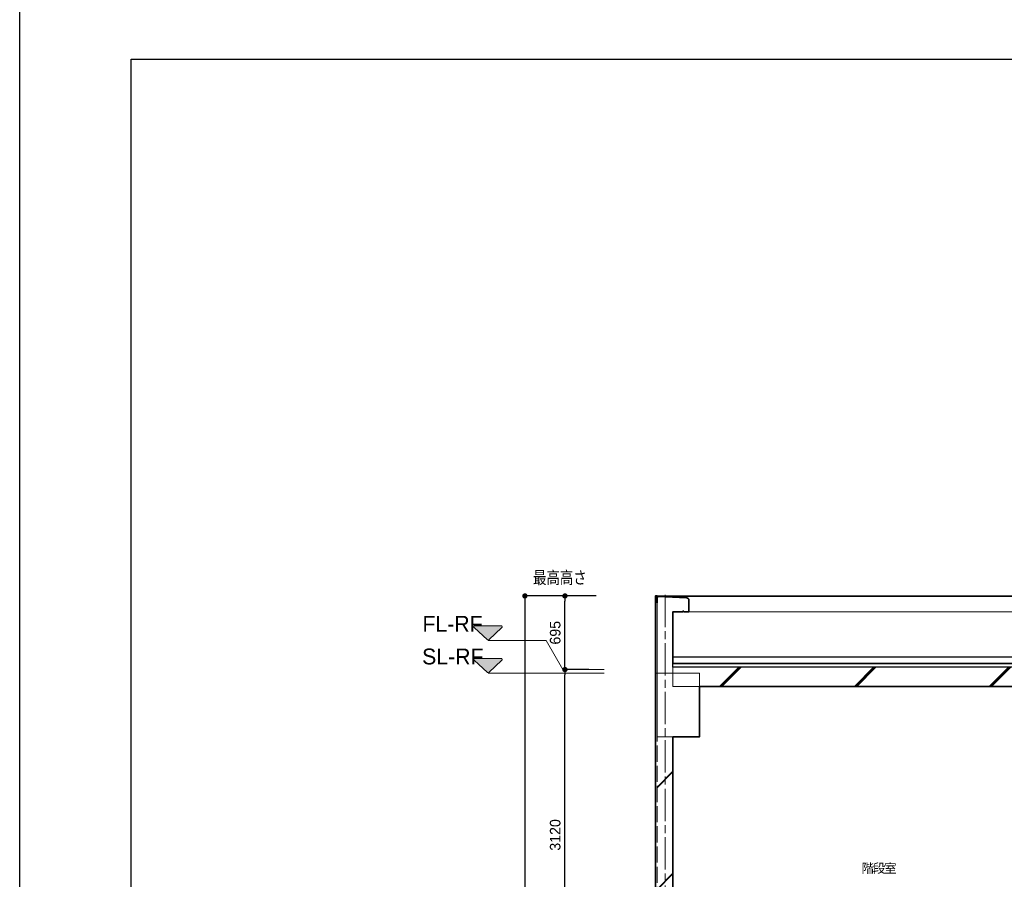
# Model space of a CAD drawing. Header units: millimetres. Extents: x -38341 to 3709, y -10682 to 48718.
# Tile 3 of 118: x -38341 to -29051, y 10536 to 18647. Entities that reach past the tile are written whole.
import ezdxf

# ---------------------------------------------------------------- set-up
doc = ezdxf.new("R2010")
doc.units = ezdxf.units.MM
doc.header["$LTSCALE"] = 50
doc.header["$PDMODE"] = 1
doc.header["$PDSIZE"] = -2
for name, pattern in [('ISO-02 破線', [3.81, 3.048, -0.762]), ('ISO-07 点線', [0.889, 0.127, -0.762]), ('ISO-08 一点鎖線', [9.144, 6.096, -0.762, 1.524, -0.762])]:
    doc.linetypes.add(name, pattern=pattern)
for name, color, linetype, lineweight in [('00ライン-グリッド-番号', 7, 'Continuous', 5), ('00ライン-グリッド-番号_ハッチング', 7, 'Continuous', 5), ('02モデリング-01スペース-2名前', 7, 'Continuous', 5), ('02モデリング-03スラブ', 7, 'Continuous', 5), ('02モデリング-03スラブ_ハッチング', 7, 'Continuous', 5), ('02モデリング-04壁-外部', 7, 'Continuous', 5), ('02モデリング-04壁-外部_ハッチング', 7, 'Continuous', 5), ('02モデリング-06屋根-パラペット', 7, 'Continuous', 5), ('02モデリング-06屋根-パラペット_ハッチング', 7, 'Continuous', 5), ('02モデリング-10梁', 7, 'Continuous', 18), ('02モデリング-10梁_ハッチング', 7, 'Continuous', 5), ('一般', 7, 'Continuous', 5), ('一般_ハッチング', 7, 'Continuous', 5), ('寸法', 7, 'Continuous', 5), ('断面スタイル', 7, 'Continuous', 35), ('解答例線', 7, 'Continuous', 5)]:
    doc.layers.add(name, color=color, linetype=linetype, lineweight=lineweight)
doc.layers.add('00ライン-グリッド-線', color=13, linetype='ISO-08 一点鎖線', lineweight=5, true_color=0xff5454)
doc.styles.add('Osaka', font='txt', dxfattribs={"bigfont": 'Osaka'})
doc.styles.add('PT Sans Narrow', font='PTSans.ttc')
doc.styles.get("Standard").update_dxf_attribs({"font": 'txt', "bigfont": 'BIGFONT.SHX'})
doc.dimstyles.new('hiro2', dxfattribs={"dimtxt": 99.953704, "dimasz": 49.996948, "dimexe": 0, "dimexo": 75, "dimgap": 40, "dimtad": 1, "dimdsep": 46, "dimlunit": 6, "dimtxsty": 'PT Sans Narrow', "dimblk": 'DOT', "dimblk1": 'DOT', "dimblk2": 'DOT', "dimcen": 0, "dimazin": 0, "dimtfac": 0.8, "dimtix": 1, "dimtmove": 0, "dimatfit": 0, "dimldrblk": 'VW_FILLEDARROW', "dimfxl": 1, "dimfrac": 2, "dimtolj": 1, "dimarcsym": 0})

# ---------------------------------------------------------------- blocks, each defined once
blk = doc.blocks.new('Section-3')
at = {"layer": '02モデリング-03スラブ', "color": 7, "linetype": 'Continuous', "lineweight": 25, "transparency": 33554687}
blk.add_line((-13785, 12635), (-2135, 12635), dxfattribs=at)
at = {"layer": '02モデリング-04壁-外部', "color": 7, "linetype": 'Continuous', "lineweight": 5, "transparency": 33554687}
blk.add_line((-13935, 13210), (-1985, 13210), dxfattribs=at)
at = {"layer": '02モデリング-06屋根-パラペット', "color": 7, "linetype": 'Continuous', "lineweight": 18, "transparency": 33554687}
for p, q in [((-13934.5, 13172.4), (-13934.1, 13196)), ((-13747.8, 13196.4), (-13661.4, 13191.7)), ((-13638.9, 13183), (-13637.7, 13180)), ((-13638.6, 13182.6), (-13637.4, 13179.7)), ((-13693, 13060), (-13683.6, 13060))]:
    blk.add_line(p, q, dxfattribs=at)
at = {"layer": '02モデリング-06屋根-パラペット', "color": 7, "linetype": 'Continuous', "lineweight": 18, "transparency": 33554687, "flags": 128}
for points in [[(-13927, 13206), (-1993, 13206), (-1997.4, 13205.7)], [(-13646.9, 13188.6), (-13641.8, 13186.4), (-13638, 13181.9), (-13636.8, 13178.9)], [(-13635.4, 13155.9), (-13635, 13060), (-2285, 13060), (-2284.7, 13143)]]:
    blk.add_lwpolyline(points, dxfattribs=at)
blk = doc.blocks.new('Section-4')
at = {"color": 255, "linetype": 'Continuous', "lineweight": 5, "transparency": 33554687}
blk.add_wipeout([(-13935, 9360), (-13935, 11880), (-13785, 11880), (-13785, 9360)], dxfattribs=at).dxf.layer = '02モデリング-04壁-外部_ハッチング'
at = {"layer": '02モデリング-04壁-外部_ハッチング', "linetype": 'Continuous', "lineweight": 5, "transparency": 33554687}
h = blk.add_hatch(dxfattribs=at)
h.set_pattern_fill('鉄筋コンクリート [CN] HF-壁用', angle=90, style=0, pattern_type=2)
h.set_pattern_definition([(45, (-13823.7, 10652.87), (-21689, -20726.47), []), (45, (-13824.64, 10655.36), (-21689, -20726.47), []), (45, (-13826.2, 10656.9), (-21689, -20726.47), [])])
h.paths.add_polyline_path([(-13935, 9360), (-13935, 11880), (-13785, 11880), (-13785, 9360)])
at = {"color": 255, "linetype": 'Continuous', "lineweight": 5, "transparency": 33554687}
blk.add_wipeout([(-13935, 9360), (-13935, 12480), (-13950, 12480), (-13950, 9360)], dxfattribs=at).dxf.layer = '02モデリング-04壁-外部_ハッチング'
blk.add_wipeout([(-13693, 13065.4), (-13683.6, 13065.4), (-13683.6, 13060), (-13635, 13060), (-13635.2, 13097.8), (-13635.3, 13143), (-13635.4, 13155.9), (-13635.5, 13175.6), (-13636.8, 13178.9), (-13637.7, 13180), (-13638.9, 13183), (-13640, 13184.3), (-13641.8, 13186.4), (-13646.9, 13188.6), (-13653.3, 13191.3), (-13661.4, 13191.7), (-13747.8, 13196.4), (-13841.2, 13201.4), (-13859.6, 13202.3), (-13914.7, 13205.3), (-13914.8, 13205.3), (-13927, 13206), (-13927.1, 13205.9), (-13934.1, 13196), (-13934.5, 13172.4), (-13935, 13146.4), (-13935, 13146.3), (-13935, 13099.5), (-13935, 13056.8), (-13935, 12755.5), (-13935, 12484.4), (-13935, 12480), (-13785, 12480), (-13785, 13060), (-13693, 13060)], dxfattribs=at).dxf.layer = '02モデリング-06屋根-パラペット_ハッチング'
at = {"layer": '02モデリング-06屋根-パラペット_ハッチング', "linetype": 'Continuous', "lineweight": 5, "transparency": 33554687}
h = blk.add_hatch(dxfattribs=at)
h.set_pattern_fill('鉄筋コンクリート [CN] HF-スラブ', style=0, pattern_type=2)
h.set_pattern_definition([(45, (-13776.05, 12829.7), (-621.7, 650.7), []), (45, (-13770.9, 12823.6), (-621.8, 650.7), []), (45, (-13767.1, 12816.45), (-621.8, 650.7), [])])
h.paths.add_polyline_path([(-13693, 13065.4), (-13683.6, 13065.4), (-13683.6, 13060), (-13635, 13060), (-13635.2, 13097.8), (-13635.3, 13143), (-13635.4, 13155.9), (-13635.5, 13175.6), (-13636.8, 13178.9), (-13637.7, 13180), (-13638.9, 13183), (-13640, 13184.3), (-13641.8, 13186.4), (-13646.9, 13188.6), (-13653.3, 13191.3), (-13661.4, 13191.7), (-13747.8, 13196.4), (-13841.2, 13201.4), (-13859.6, 13202.3), (-13914.7, 13205.3), (-13914.8, 13205.3), (-13927, 13206), (-13927.1, 13205.9), (-13934.1, 13196), (-13934.5, 13172.4), (-13935, 13146.4), (-13935, 13146.3), (-13935, 13099.5), (-13935, 13056.8), (-13935, 12755.5), (-13935, 12484.4), (-13935, 12480), (-13785, 12480), (-13785, 13060), (-13693, 13060)])
at = {"color": 255, "linetype": 'Continuous', "lineweight": 5, "transparency": 33554687}
blk.add_wipeout([(-13950, 13210), (-13950, 12480), (-13935, 12480), (-13935, 13210)], dxfattribs=at).dxf.layer = '02モデリング-04壁-外部_ハッチング'
at = {"color": 255, "linetype": 'Continuous', "lineweight": 5}
blk.add_wipeout([(-13935, 12480), (-13935, 11880), (-13535, 11880), (-13535, 12480)], dxfattribs=at).dxf.layer = '02モデリング-10梁_ハッチング'
at = {"layer": '02モデリング-10梁_ハッチング', "linetype": 'Continuous', "lineweight": 5}
h = blk.add_hatch(dxfattribs=at)
h.set_pattern_fill('鉄筋コンクリート [CN] HF-スラブ', style=0, pattern_type=2)
h.set_pattern_definition([(45, (-13726.05, 12166.7), (-621.7, 650.7), []), (45, (-13720.9, 12160.6), (-621.8, 650.7), []), (45, (-13717.1, 12153.5), (-621.8, 650.7), [])])
h.paths.add_polyline_path([(-13935, 12480), (-13935, 11880), (-13535, 11880), (-13535, 12480)])
at = {"color": 255, "linetype": 'Continuous', "lineweight": 5, "transparency": 33554687}
blk.add_wipeout([(-8835, 12356.7), (-13785, 12356.7), (-13785, 12536.7), (-8835, 12536.7)], dxfattribs=at).dxf.layer = '02モデリング-03スラブ_ハッチング'
at = {"layer": '02モデリング-03スラブ_ハッチング', "linetype": 'Continuous', "lineweight": 5, "transparency": 33554687}
h = blk.add_hatch(dxfattribs=at)
h.set_pattern_fill('鉄筋コンクリート [CN] HF-スラブ', style=0, pattern_type=2)
h.set_pattern_definition([(45, (-11301.05, 12433.4), (-621.74, 650.72), []), (45, (-11295.9, 12427.3), (-621.8, 650.67), []), (45, (-11292.1, 12420.15), (-621.8, 650.67), [])])
h.paths.add_polyline_path([(-8835, 12356.7), (-13785, 12356.7), (-13785, 12536.7), (-8835, 12536.7)])
at = {"color": 255, "linetype": 'Continuous', "lineweight": 5, "transparency": 33554687}
blk.add_wipeout([(-8835, 12536.7), (-13785, 12536.7), (-13785, 12571.7), (-8835, 12571.7)], dxfattribs=at).dxf.layer = '02モデリング-03スラブ_ハッチング'
blk = doc.blocks.new('Section-5')
at = {"layer": '02モデリング-03スラブ', "color": 7, "linetype": 'Continuous', "lineweight": 25, "transparency": 33554687}
for p, q in [((-13785, 12536.7), (-13785, 12571.7)), ((-13785, 12571.7), (-8835, 12571.7)), ((-8835, 12536.7), (-13785, 12536.7))]:
    blk.add_line(p, q, dxfattribs=at)
at = {"layer": '02モデリング-03スラブ', "color": 7, "linetype": 'Continuous', "lineweight": 5, "transparency": 33554687}
for p, q in [((-13785, 12356.7), (-13785, 12536.7)), ((-13785, 12536.7), (-8835, 12536.7)), ((-8835, 12356.7), (-13785, 12356.7))]:
    blk.add_line(p, q, dxfattribs=at)
at = {"layer": '02モデリング-04壁-外部', "color": 7, "linetype": 'Continuous', "lineweight": 25, "transparency": 33554687}
for p, q in [((-13950, 12480), (-13950, 13210)), ((-13950, 9360), (-13950, 12480))]:
    blk.add_line(p, q, dxfattribs=at)
at = {"layer": '02モデリング-04壁-外部', "color": 7, "linetype": 'Continuous', "lineweight": 5, "transparency": 33554687}
for p, q in [((-13950, 13210), (-13935, 13210)), ((-13950, 12480), (-13935, 12480)), ((-13950, 12480), (-13935, 12480)), ((-13935, 11880), (-13785, 11880))]:
    blk.add_line(p, q, dxfattribs=at)
at = {"layer": '02モデリング-04壁-外部', "color": 7, "linetype": 'ISO-07 点線', "lineweight": 18, "transparency": 33554687}
blk.add_line((-13935, 12480), (-13935, 13210), dxfattribs=at)
at = {"layer": '02モデリング-04壁-外部', "color": 7, "linetype": 'ISO-02 破線', "lineweight": 18, "transparency": 33554687}
blk.add_line((-13935, 9360), (-13935, 12480), dxfattribs=at)
at = {"layer": '02モデリング-04壁-外部', "color": 7, "linetype": 'Continuous', "lineweight": 18, "transparency": 33554687}
blk.add_line((-13785, 9360), (-13785, 11880), dxfattribs=at)
at = {"layer": '02モデリング-06屋根-パラペット', "color": 7, "linetype": 'Continuous', "lineweight": 18, "transparency": 33554687}
for p, q in [((-13934.1, 13196), (-13934.5, 13172.4)), ((-13927.1, 13205.9), (-13934.1, 13196)), ((-13927, 13206), (-13927.1, 13205.9)), ((-13914.8, 13205.3), (-13927, 13206)), ((-13914.7, 13205.3), (-13914.8, 13205.3)), ((-13859.6, 13202.3), (-13914.7, 13205.3)), ((-13841.2, 13201.4), (-13859.6, 13202.3)), ((-13747.8, 13196.4), (-13841.2, 13201.4)), ((-13661.4, 13191.7), (-13747.8, 13196.4)), ((-13934.5, 13172.4), (-13935, 13146.4)), ((-13935, 13146.4), (-13935, 13146.3)), ((-13935, 13146.3), (-13935, 13099.5)), ((-13935, 13099.5), (-13935, 13056.8)), ((-13653.3, 13191.3), (-13661.4, 13191.7)), ((-13646.9, 13188.6), (-13653.3, 13191.3)), ((-13641.8, 13186.4), (-13646.9, 13188.6)), ((-13640, 13184.3), (-13641.8, 13186.4)), ((-13638.9, 13183), (-13640, 13184.3)), ((-13637.7, 13180), (-13638.9, 13183)), ((-13636.8, 13178.9), (-13637.7, 13180)), ((-13635.5, 13175.6), (-13636.8, 13178.9)), ((-13635.4, 13155.9), (-13635.5, 13175.6)), ((-13635.3, 13143), (-13635.4, 13155.9)), ((-13635.2, 13097.8), (-13635.3, 13143)), ((-13935, 13056.8), (-13935, 12755.5)), ((-13785, 12480), (-13785, 13060)), ((-13785, 13060), (-13693, 13060)), ((-13693, 13065.4), (-13683.6, 13065.4)), ((-13693, 13060), (-13693, 13065.4)), ((-13683.6, 13065.4), (-13683.6, 13060)), ((-13683.6, 13060), (-13635, 13060)), ((-13635, 13060), (-13635.2, 13097.8)), ((-13935, 12755.5), (-13935, 12484.4)), ((-13935, 12484.4), (-13935, 12480)), ((-13935, 12480), (-13785, 12480))]:
    blk.add_line(p, q, dxfattribs=at)
at = {"layer": '02モデリング-10梁', "color": 7, "linetype": 'Continuous', "lineweight": 5, "transparency": 33554687}
for p, q in [((-13935, 12480), (-13935, 11880)), ((-13535, 12480), (-13935, 12480)), ((-13535, 11880), (-13535, 12480)), ((-13935, 11880), (-13535, 11880))]:
    blk.add_line(p, q, dxfattribs=at)
at = {"layer": '断面スタイル', "transparency": 33554687, "flags": 128}
for points in [[(-13950, -1000), (-13950, 13210), (-13935, 13210), (-13935, 13146.4), (-13934.1, 13196), (-13927, 13206), (-13653.3, 13191.3), (-13641.8, 13186.4), (-13638.9, 13183), (-13637.7, 13180), (-13636.8, 13178.9), (-13635.5, 13175.6), (-13635, 13060), (-13683.6, 13060), (-13683.6, 13065.4), (-13693, 13065.4), (-13693, 13060), (-13785, 13060), (-13785, 12571.7), (-8835, 12571.7)], [(-9235, 12356.7), (-13535, 12356.7), (-13535, 11880), (-13785, 11880), (-13785, 9360), (-13535, 9360), (-13535, 8760), (-13785, 8760), (-13785, 7835), (-12240, 7835), (-12260, 8030), (-11990, 8030), (-12010, 8225), (-11740, 8225), (-11760, 8420), (-11490, 8420), (-11510, 8615), (-11240, 8615), (-11260, 8810), (-10990, 8810), (-11010, 9005), (-10740, 9005), (-10760, 9200), (-10490, 9200)]]:
    blk.add_lwpolyline(points, dxfattribs=at)
blk = doc.blocks.new('グループ-21')
at = {"layer": '00ライン-グリッド-番号', "flags": 128}
blk.add_lwpolyline([(192.5, -17046.5), (188.5, -17051.2), (184.4, -17055.8), (180.1, -17060.2), (175.8, -17064.6), (171.3, -17068.9), (166.7, -17073), (162.1, -17077.1), (157.3, -17081), (152.5, -17084.8), (147.5, -17088.5), (142.5, -17092), (137.3, -17095.5), (132.1, -17098.8), (126.9, -17101.9), (121.5, -17105), (116.1, -17107.9), (110.6, -17110.7), (105, -17113.3), (99.3, -17115.8), (93.6, -17118.2), (87.9, -17120.4), (82.1, -17122.5), (76.2, -17124.5), (70.3, -17126.3), (64.4, -17127.9), (58.4, -17129.4), (52.4, -17130.8), (46.4, -17132), (40.3, -17133.1), (34.2, -17134), (28.1, -17134.7), (21.9, -17135.3), (15.8, -17135.8), (9.6, -17136.1), (3.4, -17136.3), (-2.7, -17136.3), (-8.9, -17136.2), (-15.1, -17135.9), (-21.2, -17135.4), (-27.3, -17134.8), (-33.5, -17134.1), (-39.6, -17133.2), (-45.6, -17132.1), (-51.7, -17130.9), (-57.7, -17129.6), (-63.7, -17128.1), (-69.6, -17126.5), (-75.6, -17124.7), (-81.4, -17122.8), (-87.2, -17120.7), (-93, -17118.5), (-98.7, -17116.1), (-104.3, -17113.6), (-109.9, -17111), (-115.4, -17108.2), (-120.9, -17105.3), (-126.2, -17102.3), (-131.5, -17099.1), (-136.7, -17095.8), (-141.9, -17092.4), (-146.9, -17088.9), (-151.9, -17085.2), (-156.8, -17081.4), (-161.5, -17077.5), (-166.2, -17073.5), (-170.8, -17069.4), (-175.2, -17065.1), (-179.6, -17060.8), (-183.9, -17056.3), (-188, -17051.7), (-192.1, -17047.1), (-196, -17042.3), (-199.8, -17037.5), (-203.5, -17032.5), (-207, -17027.5), (-210.5, -17022.3), (-213.8, -17017.1), (-216.9, -17011.9), (-220, -17006.5), (-222.9, -17001.1), (-225.7, -16995.6), (-228.3, -16990), (-230.8, -16984.3), (-233.2, -16978.6), (-235.4, -16972.9), (-237.5, -16967.1), (-239.5, -16961.2), (-241.3, -16955.3), (-242.9, -16949.4), (-244.4, -16943.4), (-245.8, -16937.4), (-247, -16931.4), (-248.1, -16925.3), (-249, -16919.2), (-249.7, -16913.1), (-250.3, -16906.9), (-250.8, -16900.8), (-251.1, -16894.6), (-251.3, -16888.4), (-251.3, -16882.3), (-251.2, -16876.1), (-250.9, -16869.9), (-250.4, -16863.8), (-249.8, -16857.7), (-249.1, -16851.5), (-248.2, -16845.4), (-247.1, -16839.4), (-245.9, -16833.3), (-244.6, -16827.3), (-243.1, -16821.3), (-241.5, -16815.4), (-239.7, -16809.4), (-237.8, -16803.6), (-235.7, -16797.8), (-233.5, -16792), (-231.1, -16786.3), (-228.6, -16780.7), (-226, -16775.1), (-223.2, -16769.6), (-220.3, -16764.1), (-217.3, -16758.8), (-214.1, -16753.5), (-210.8, -16748.3), (-207.4, -16743.1), (-203.9, -16738.1), (-200.2, -16733.1), (-196.4, -16728.2), (-192.5, -16723.5), (-188.5, -16718.8), (-184.4, -16714.2), (-180.1, -16709.8), (-175.8, -16705.4), (-171.3, -16701.1), (-166.7, -16697), (-162.1, -16692.9), (-157.3, -16689), (-152.5, -16685.2), (-147.5, -16681.5), (-142.5, -16678), (-137.3, -16674.5), (-132.1, -16671.2), (-126.9, -16668.1), (-121.5, -16665), (-116.1, -16662.1), (-110.6, -16659.3), (-105, -16656.7), (-99.3, -16654.2), (-93.6, -16651.8), (-87.9, -16649.6), (-82.1, -16647.5), (-76.2, -16645.5), (-70.3, -16643.7), (-64.4, -16642.1), (-58.4, -16640.6), (-52.4, -16639.2), (-46.4, -16638), (-40.3, -16636.9), (-34.2, -16636), (-28.1, -16635.3), (-21.9, -16634.7), (-15.8, -16634.2), (-9.6, -16633.9), (-3.4, -16633.7), (2.7, -16633.7), (8.9, -16633.8), (15.1, -16634.1), (21.2, -16634.6), (27.3, -16635.2), (33.5, -16635.9), (39.6, -16636.8), (45.6, -16637.9), (51.7, -16639.1), (57.7, -16640.4), (63.7, -16641.9), (69.6, -16643.5), (75.6, -16645.3), (81.4, -16647.2), (87.2, -16649.3), (93, -16651.5), (98.7, -16653.9), (104.3, -16656.4), (109.9, -16659), (115.4, -16661.8), (120.9, -16664.7), (126.2, -16667.7), (131.5, -16670.9), (136.7, -16674.2), (141.9, -16677.6), (146.9, -16681.1), (151.9, -16684.8), (156.8, -16688.6), (161.5, -16692.5), (166.2, -16696.5), (170.8, -16700.6), (175.2, -16704.9), (179.6, -16709.2), (183.9, -16713.7), (188, -16718.3), (192.1, -16722.9), (196, -16727.7), (199.8, -16732.5), (203.5, -16737.5), (207, -16742.5), (210.5, -16747.7), (213.8, -16752.9), (216.9, -16758.1), (220, -16763.5), (222.9, -16768.9), (225.7, -16774.4), (228.3, -16780), (230.8, -16785.7), (233.2, -16791.4), (235.4, -16797.1), (237.5, -16802.9), (239.5, -16808.8), (241.3, -16814.7), (242.9, -16820.6), (244.4, -16826.6), (245.8, -16832.6), (247, -16838.6), (248.1, -16844.7), (249, -16850.8), (249.7, -16856.9), (250.3, -16863.1), (250.8, -16869.2), (251.1, -16875.4), (251.3, -16881.6), (251.3, -16887.7), (251.2, -16893.9), (250.9, -16900.1), (250.4, -16906.2), (249.8, -16912.3), (249.1, -16918.5), (248.2, -16924.6), (247.1, -16930.6), (245.9, -16936.7), (244.6, -16942.7), (243.1, -16948.7), (241.5, -16954.6), (239.7, -16960.6), (237.8, -16966.4), (235.7, -16972.2), (233.5, -16978), (231.1, -16983.7), (228.6, -16989.3), (226, -16994.9), (223.2, -17000.4), (220.3, -17005.9), (217.3, -17011.2), (214.1, -17016.5), (210.8, -17021.7), (207.4, -17026.9), (203.9, -17031.9), (200.2, -17036.9), (196.4, -17041.8)], close=True, dxfattribs=at)
at = {"color": 255, "lineweight": 5, "transparency": 33554687}
blk.add_wipeout([(-49.4, -16965.4), (155.9, -16965.4), (155.9, -16696.6), (-49.4, -16696.6)], dxfattribs=at).dxf.layer = '00ライン-グリッド-番号_ハッチング'
at = {"layer": '00ライン-グリッド-番号', "color": 7, "transparency": 33554687, "insert": (53.2, -16735.1), "char_height": 149.93, "attachment_point": 2, "line_spacing_factor": 1.098512, "style": 'PT Sans Narrow'}
blk.add_mtext('X1', dxfattribs=at)
blk = doc.blocks.new('グリッド線-2')
at = {"layer": '00ライン-グリッド-線', "transparency": 33554687}
blk.add_line((0, 0), (0, -14980), dxfattribs=at)
at = {"layer": '00ライン-グリッド-線', "transparency": 33554687, "flags": 128}
blk.add_lwpolyline([(0, -14980), (0, -16885)], dxfattribs=at)
at = {"layer": '00ライン-グリッド-線', "color": 0, "flags": 1}
for tag in ['instanceID', 'IFC_UUID']:
    blk.add_attdef(tag, (-15134.1, -22934.4), '', height=0.18, dxfattribs=at)
at = {"layer": '00ライン-グリッド-線', "color": 7, "transparency": 33554687}
blk.add_blockref('グループ-21', (0, 0), dxfattribs=at)
blk = doc.blocks.new('グループ-24')
at = {"layer": '02モデリング-04壁-外部_ハッチング', "linetype": 'Continuous', "lineweight": 0, "transparency": 33554687}
h = blk.add_hatch(color=7, dxfattribs=at)
edge = h.paths.add_edge_path()
edge.add_arc((124.6, 403.7), 10, 313.02507, 450)
edge.add_line((124.6, 413.7), (-124.6, 413.7))
edge.add_arc((-124.6, 403.7), 10, 90, 226.97493)
edge.add_line((-131.5, 396.4), (-6.8, 280.1))
edge.add_arc((0, 287.4), 10, 226.97493, 313.02507)
edge.add_line((6.8, 280.1), (131.5, 396.4))
at = {"layer": '02モデリング-04壁-外部', "color": 7, "linetype": 'Continuous', "lineweight": 5, "transparency": 33554687, "flags": 128}
blk.add_lwpolyline([(131.5, 396.4, 0.680716), (124.6, 413.7), (-124.6, 413.7, 0.680716), (-131.5, 396.4), (-6.8, 280.1, 0.394163), (6.8, 280.1)], format="xyb", close=True, dxfattribs=at)
at = {"color": 255, "lineweight": 5, "transparency": 33554687}
blk.add_wipeout([(-619.2, 278.5), (-202, 278.5), (-202, 547.4), (-619.2, 547.4)], dxfattribs=at).dxf.layer = '02モデリング-04壁-外部_ハッチング'
at = {"layer": '02モデリング-04壁-外部', "color": 7, "transparency": 33554687, "insert": (-619.2, 507.1), "char_height": 149.93, "attachment_point": 1, "line_spacing_factor": 1.098512, "style": 'PT Sans Narrow'}
blk.add_mtext('FL-RF', dxfattribs=at)
blk = doc.blocks.new('レベル基準線-7')
at = {"layer": '02モデリング-04壁-外部', "color": 7, "linetype": 'Continuous', "lineweight": 5, "transparency": 33554687, "flags": 128}
blk.add_lwpolyline([(0, 273.7), (547.4, 273.7), (705.4, 0), (1094.7, 0)], dxfattribs=at)
at = {"layer": '02モデリング-04壁-外部', "color": 7, "transparency": 33554687}
blk.add_blockref('グループ-24', (0, 0), dxfattribs=at)
blk = doc.blocks.new('グループ-25')
at = {"layer": '02モデリング-04壁-外部_ハッチング', "linetype": 'Continuous', "lineweight": 0, "transparency": 33554687}
h = blk.add_hatch(color=7, dxfattribs=at)
edge = h.paths.add_edge_path()
edge.add_arc((124.6, 130), 10, 313.02507, 450)
edge.add_line((124.6, 140), (-124.6, 140))
edge.add_arc((-124.6, 130), 10, 90, 226.97493)
edge.add_line((-131.5, 122.7), (-6.8, 6.4))
edge.add_arc((0, 13.7), 10, 226.97493, 313.02507)
edge.add_line((6.8, 6.4), (131.5, 122.7))
at = {"layer": '02モデリング-04壁-外部', "color": 7, "linetype": 'Continuous', "lineweight": 5, "transparency": 33554687, "flags": 128}
blk.add_lwpolyline([(131.5, 122.7, 0.680716), (124.6, 140), (-124.6, 140, 0.680716), (-131.5, 122.7), (-6.8, 6.4, 0.394163), (6.8, 6.4)], format="xyb", close=True, dxfattribs=at)
at = {"color": 255, "lineweight": 5, "transparency": 33554687}
blk.add_wipeout([(-622.4, 4.9), (-202, 4.9), (-202, 273.7), (-622.4, 273.7)], dxfattribs=at).dxf.layer = '02モデリング-04壁-外部_ハッチング'
at = {"layer": '02モデリング-04壁-外部', "color": 7, "transparency": 33554687, "insert": (-622.4, 233.5), "char_height": 149.93, "attachment_point": 1, "line_spacing_factor": 1.098512, "style": 'PT Sans Narrow'}
blk.add_mtext('SL-RF', dxfattribs=at)
blk = doc.blocks.new('レベル基準線-8')
at = {"layer": '02モデリング-04壁-外部', "color": 7, "linetype": 'Continuous', "lineweight": 5, "transparency": 33554687, "flags": 128}
blk.add_lwpolyline([(0, 0), (1094.7, 0)], dxfattribs=at)
at = {"layer": '02モデリング-04壁-外部', "color": 7, "transparency": 33554687}
blk.add_blockref('グループ-25', (0, 0), dxfattribs=at)
blk = doc.blocks.new('_Dot')
at = {"color": 0, "linetype": 'ByBlock', "lineweight": -2}
blk.add_line((-0.5, 0), (-1, 0), dxfattribs=at)
at = {"color": 0, "linetype": 'ByBlock', "const_width": 0.5}
blk.add_lwpolyline([(-0.25, 0, 1), (0.25, 0, 1)], format="xyb", close=True, dxfattribs=at)
blk = doc.blocks.new('*D88')
at = {"layer": 'Defpoints', "color": 0, "transparency": 33554687}
for p in [(-32827, 13210), (-32827, 0), (-33574.2, 0)]:
    blk.add_point(p, dxfattribs=at)
at = {"layer": '寸法', "color": 0, "linetype": 'Continuous', "lineweight": -2, "transparency": 33554687}
for p, q in [((-32902, 13210), (-33574.2, 13210)), ((-33574.2, 13160), (-33574.2, 50)), ((-32902, 0), (-33574.2, 0))]:
    blk.add_line(p, q, dxfattribs=at)
at = {"layer": '寸法', "color": 0, "lineweight": -2, "xscale": 49.99694824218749, "yscale": 49.99694824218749, "zscale": 49.99694824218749}
for p, rotation in [((-33574.2, 13210), 90), ((-33574.2, 0), 270)]:
    blk.add_blockref('_Dot', p, dxfattribs=dict(at, rotation=rotation))
at = {"layer": '寸法', "color": 0, "lineweight": 5, "transparency": 33554687, "insert": (-33665.8, 6605), "char_height": 99.95, "attachment_point": 5, "rotation": 90, "style": 'PT Sans Narrow'}
blk.add_mtext('\\A1;13210', dxfattribs=at)
blk = doc.blocks.new('VW_FILLEDARROW')
at = {"linetype": 'Continuous', "lineweight": 0, "transparency": 16777216}
blk.add_hatch(color=0, dxfattribs=at).paths.add_polyline_path([(-1.2, 0.32), (0, 0), (-1.2, -0.32), (-0.9, 0)])
at = {"color": 0, "linetype": 'Continuous', "lineweight": 5, "transparency": 16777216, "flags": 128}
blk.add_lwpolyline([(-1.2, 0.32), (0, 0), (-1.2, -0.32), (-0.9, 0)], close=True, dxfattribs=at)
blk = doc.blocks.new('*D89')
at = {"layer": 'Defpoints', "color": 0, "transparency": 33554687}
for p in [(-33196.2, 13210), (-32992.9, 13210), (-32896.3, 12515)]:
    blk.add_point(p, dxfattribs=at)
at = {"layer": '寸法', "color": 0, "linetype": 'Continuous', "lineweight": -2, "transparency": 33554687}
for p, q in [((-33067.9, 13210), (-33196.2, 13210)), ((-33196.2, 12565), (-33196.2, 13160)), ((-32971.3, 12515), (-33196.2, 12515))]:
    blk.add_line(p, q, dxfattribs=at)
at = {"layer": '寸法', "color": 0, "lineweight": -2, "xscale": 49.99694824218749, "yscale": 49.99694824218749, "zscale": 49.99694824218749}
for p, rotation in [((-33196.2, 13210), 90), ((-33196.2, 12515), 270)]:
    blk.add_blockref('_Dot', p, dxfattribs=dict(at, rotation=rotation))
at = {"layer": '寸法', "color": 0, "lineweight": 5, "transparency": 33554687, "insert": (-33287.8, 12862.5), "char_height": 99.95, "attachment_point": 5, "rotation": 90, "style": 'PT Sans Narrow'}
blk.add_mtext('\\A1;695', dxfattribs=at)
blk = doc.blocks.new('*D90')
at = {"layer": 'Defpoints', "color": 0, "transparency": 33554687}
for p in [(-33196.2, 12515), (-32896.3, 12515), (-32896.3, 9395)]:
    blk.add_point(p, dxfattribs=at)
at = {"layer": '寸法', "color": 0, "linetype": 'Continuous', "lineweight": -2, "transparency": 33554687}
for p, q in [((-32971.3, 12515), (-33196.2, 12515)), ((-33196.2, 9445), (-33196.2, 12465)), ((-32971.3, 9395), (-33196.2, 9395))]:
    blk.add_line(p, q, dxfattribs=at)
at = {"layer": '寸法', "color": 0, "lineweight": -2, "xscale": 49.99694824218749, "yscale": 49.99694824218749, "zscale": 49.99694824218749}
for p, rotation in [((-33196.2, 12515), 90), ((-33196.2, 9395), 270)]:
    blk.add_blockref('_Dot', p, dxfattribs=dict(at, rotation=rotation))
at = {"layer": '寸法', "color": 0, "lineweight": 5, "transparency": 33554687, "insert": (-33287.8, 10955), "char_height": 99.95, "attachment_point": 5, "rotation": 90, "style": 'PT Sans Narrow'}
blk.add_mtext('\\A1;3120', dxfattribs=at)
blk = doc.blocks.new('グループ-47')
at = {"color": 255, "linetype": 'Continuous', "lineweight": 5, "transparency": 33554687}
blk.add_wipeout([(-108.9, -71.9), (223.3, -71.9), (223.3, 71.4), (-108.9, 71.4)], dxfattribs=at).dxf.layer = '一般_ハッチング'
at = {"layer": '一般', "color": 7, "transparency": 33554687, "insert": (-108.9, -71.9), "char_height": 87.459, "attachment_point": 7, "line_spacing_factor": 2.004657, "style": 'PT Sans Narrow'}
blk.add_mtext('{\\T0.89;階段室}', dxfattribs=at)
blk = doc.blocks.new('データタグ-28')
at = {"layer": '02モデリング-01スペース-2名前', "color": 7, "transparency": 33554687}
blk.add_blockref('グループ-47', (0, 0), dxfattribs=at)
blk = doc.blocks.new('_図面枠 (3D)')
at = {"layer": '解答例線', "color": 7, "linetype": 'Continuous', "lineweight": 25, "transparency": 33554687, "flags": 128}
for points in [[(-42100, -20), (42000, -20), (42000, -59420), (-42100, -59420)], [(-39998, -1505), (39898, -1505), (39898, -57935), (-39998, -57935)]]:
    blk.add_lwpolyline(points, close=True, dxfattribs=at)

msp = doc.modelspace()

# ---------------------------------------------------------------- block references
at = {"layer": '02モデリング-03スラブ', "color": 7, "transparency": 33554687}
msp.add_blockref('Section-3', (-18391.964, 0), dxfattribs=at)

# ---------------------------------------------------------------- texts
at = {"layer": '一般', "color": 7, "transparency": 33554687, "insert": (-33244.03, 13378.052), "char_height": 133.2104, "attachment_point": 5, "line_spacing_factor": 1.129506, "style": 'Osaka'}
msp.add_mtext('最高高さ', dxfattribs=at)

# ---------------------------------------------------------------- next in the draw order: block references
at = {"layer": '02モデリング-03スラブ', "color": 7, "transparency": 33554687}
msp.add_blockref('Section-4', (-18391.964, 0), dxfattribs=at)
at = {"layer": '02モデリング-04壁-外部', "color": 7, "transparency": 33554687}
msp.add_blockref('レベル基準線-7', (-33921.698, 12515), dxfattribs=at)

# ---------------------------------------------------------------- next in the draw order: block references
at = {"layer": '02モデリング-03スラブ', "color": 7, "transparency": 33554687}
msp.add_blockref('Section-5', (-18391.964, 0), dxfattribs=at)
at = {"layer": '02モデリング-04壁-外部', "color": 7, "transparency": 33554687}
msp.add_blockref('レベル基準線-8', (-33921.698, 12480), dxfattribs=at)

# ---------------------------------------------------------------- next in the draw order: block references
at = {"layer": '00ライン-グリッド-線'}
msp.add_blockref('グリッド線-2', (-32251.964, 13220), dxfattribs=at)
at = {"layer": '02モデリング-01スペース-2名前', "color": 7, "transparency": 33554687}
msp.add_blockref('データタグ-28', (-30289.202, 10659.282), dxfattribs=at)

# ---------------------------------------------------------------- next in the draw order: dimensions: what is measured, and where the dimension line sits
at = {"layer": '寸法', "color": 7, "linetype": 'Continuous', "lineweight": 5, "transparency": 33554687}
for base, p1, p2, picture, middle in [((-33574.202, 0), (-32826.964, 13210), (-32826.964, 0), '*D88', (-33665.809, 6605)), ((-33196.202, 13210), (-32896.318, 12515), (-32992.937, 13210), '*D89', (-33287.809, 12862.5)), ((-33196.202, 12515), (-32896.318, 9395), (-32896.318, 12515), '*D90', (-33287.809, 10955))]:
    dim = msp.add_linear_dim(base=base, p1=p1, p2=p2, angle=270, dimstyle='hiro2', override={"dimpost": '<>', "dimtxsty": 'PT Sans Narrow', "dimtmove": 2}, dxfattribs=at)
    dim.commit()
    dim.dimension.update_dxf_attribs({"geometry": picture, "text_midpoint": middle})

# ---------------------------------------------------------------- next in the draw order: block references
at = {"layer": '解答例線', "color": 7, "transparency": 33554687, "xscale": 0.5, "yscale": 0.5, "zscale": 0.5}
msp.add_blockref('_図面枠 (3D)', (-17290.959, 19028.052), dxfattribs=at)

doc.saveas('drawing.dxf')
